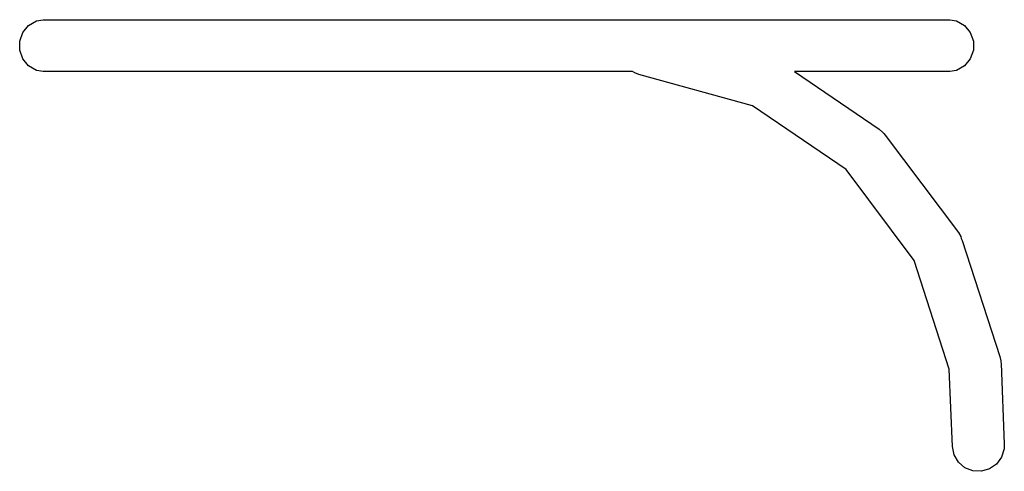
# Model space of a CAD drawing. Extents: x 81 to 161, y -172 to -32.
# Tile 43 of 94: x 117.21 to 121, y -119.74 to -118. Entities that reach past the tile are written whole.
import ezdxf

# ---------------------------------------------------------------- set-up
doc = ezdxf.new("R2010")
doc.units = 0
doc.header["$MEASUREMENT"] = 0
doc.layers.add('BLACK', color=7, linetype='CONTINUOUS')

msp = doc.modelspace()

# ---------------------------------------------------------------- linework, layer by layer
at = {"layer": 'BLACK', "linetype": 'CONTINUOUS'}
for p, q in [((117.22, -118.045), (117.242, -118.017)), ((117.242, -118.017), (117.273, -118)), ((117.273, -118), (117.299, -117.995)), ((117.299, -117.995), (120.794, -117.995)), ((120.794, -117.995), (120.82, -118)), ((120.82, -118), (120.851, -118.017)), ((120.851, -118.017), (120.873, -118.045)), ((117.208, -118.078), (117.22, -118.045)), ((120.873, -118.045), (120.885, -118.078)), ((117.208, -118.113), (117.208, -118.078)), ((120.885, -118.078), (120.885, -118.113)), ((117.22, -118.146), (117.208, -118.113)), ((120.885, -118.113), (120.873, -118.146)), ((117.242, -118.173), (117.22, -118.146)), ((120.873, -118.146), (120.851, -118.173)), ((117.273, -118.191), (117.242, -118.173)), ((117.299, -118.195), (117.273, -118.191)), ((119.571, -118.195), (117.299, -118.195)), ((119.579, -118.2), (119.571, -118.195)), ((119.595, -118.206), (119.579, -118.2)), ((120.033, -118.327), (119.595, -118.206)), ((120.794, -118.195), (120.195, -118.195)), ((120.195, -118.195), (120.521, -118.417)), ((120.82, -118.191), (120.794, -118.195)), ((120.851, -118.173), (120.82, -118.191)), ((120.394, -118.573), (120.033, -118.327)), ((120.521, -118.417), (120.521, -118.417)), ((120.521, -118.417), (120.521, -118.417)), ((120.521, -118.417), (120.534, -118.428)), ((120.534, -118.428), (120.539, -118.434)), ((120.539, -118.434), (120.545, -118.44)), ((120.545, -118.44), (120.827, -118.816)), ((120.657, -118.923), (120.394, -118.573)), ((120.827, -118.816), (120.827, -118.816)), ((120.827, -118.816), (120.827, -118.816)), ((120.827, -118.816), (120.836, -118.831)), ((120.836, -118.831), (120.838, -118.839)), ((120.838, -118.839), (120.842, -118.846)), ((120.842, -118.846), (120.987, -119.293)), ((120.792, -119.342), (120.657, -118.923)), ((120.987, -119.293), (120.991, -119.31)), ((120.804, -119.64), (120.792, -119.342)), ((120.991, -119.31), (120.991, -119.315)), ((120.991, -119.315), (120.992, -119.32)), ((120.992, -119.32), (121.004, -119.632)), ((120.811, -119.672), (120.804, -119.64)), ((121.004, -119.632), (121.003, -119.65)), ((120.827, -119.701), (120.811, -119.672)), ((120.993, -119.681), (120.974, -119.708)), ((121.003, -119.65), (120.993, -119.681)), ((120.852, -119.722), (120.827, -119.701)), ((120.883, -119.734), (120.852, -119.722)), ((120.974, -119.708), (120.947, -119.726)), ((120.916, -119.736), (120.883, -119.734)), ((120.947, -119.726), (120.916, -119.736))]:
    msp.add_line(p, q, dxfattribs=at)

doc.saveas('drawing.dxf')
